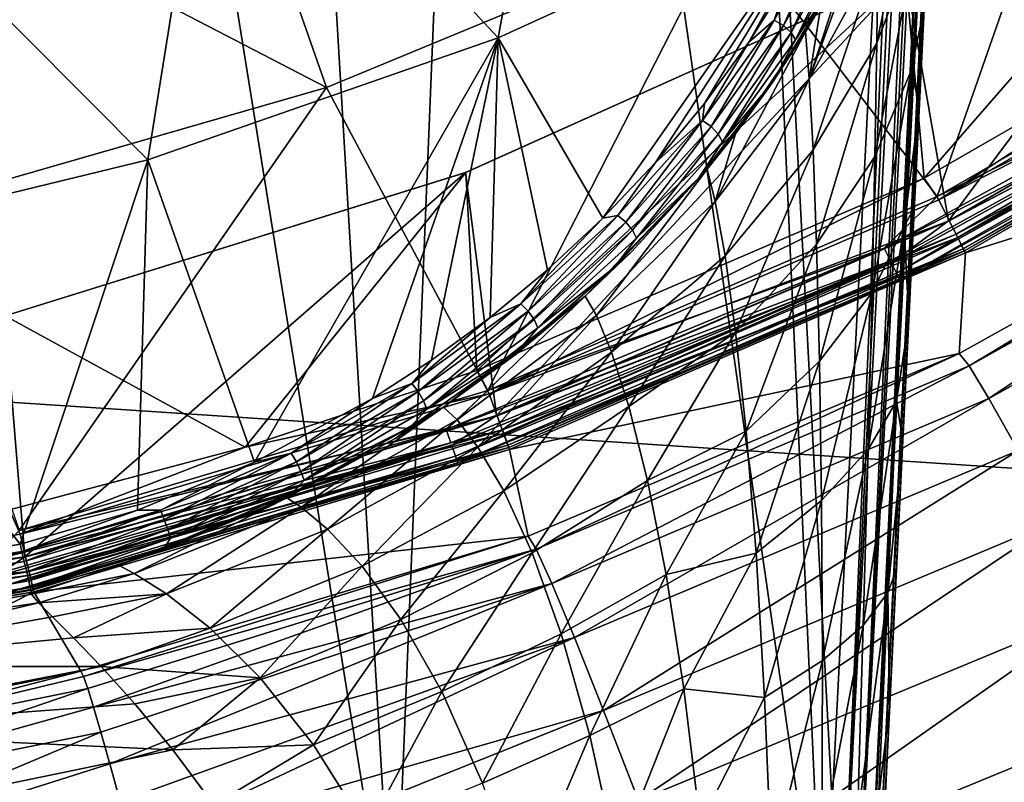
# Model space of a CAD drawing. Header units: metres. Extents: x -109 to 109, y -144 to 54.
# Tile 85 of 150: x 5.69 to 11.45, y -51.36 to -46.89. Entities that reach past the tile are written whole.
import ezdxf

# ---------------------------------------------------------------- set-up
doc = ezdxf.new("R2010")
doc.units = ezdxf.units.M
doc.layers.add('solid_20062313_XXX', color=7, linetype='CONTINUOUS')

msp = doc.modelspace()

# ---------------------------------------------------------------- linework, layer by layer
at = {"layer": 'solid_20062313_XXX'}
for points in [[(-0.037755, -48.760548, -19.140852), (-0.037755, -34.693718, -19.326387), (18.848169, -35.316036, -19.253569)], [(-0.037755, -48.760548, -19.140852), (18.848169, -35.316036, -19.253569), (18.848169, -50.005032, -19.051249)], [(7.879479, -52.54459, 79.653244), (5.679895, -38.888954, 80.178764), (5.294341, -52.546227, 80.295639)], [(7.879479, -52.54459, 79.653244), (7.067905, -38.889133, 79.827637), (5.679895, -38.888954, 80.178764)], [(7.879479, -52.54459, 79.653244), (8.434456, -38.889347, 79.400658), (7.067905, -38.889133, 79.827637)], [(10.392205, -52.504269, 78.761414), (8.434456, -38.889347, 79.400658), (7.879479, -52.54459, 79.653244)], [(10.392205, -52.504269, 78.761414), (9.775274, -38.889683, 78.899155), (8.434456, -38.889347, 79.400658)], [(10.444178, -51.482269, 78.732063), (11.086201, -38.890335, 78.324753), (9.775274, -38.889683, 78.899155)], [(10.444178, -51.482269, 78.732063), (9.775274, -38.889683, 78.899155), (10.392205, -52.504269, 78.761414)], [(10.493173, -52.549419, 78.705284), (11.086201, -38.890335, 78.324753), (10.444178, -51.482269, 78.732063)], [(10.493173, -52.549419, 78.705284), (11.147753, -38.894165, 78.290268), (11.086201, -38.890335, 78.324753)], [(10.493173, -52.549419, 78.705284), (11.203798, -38.898468, 78.247452), (11.147753, -38.894165, 78.290268)], [(10.493173, -52.549419, 78.705284), (10.579779, -52.555908, 78.625511), (11.203798, -38.898468, 78.247452)], [(10.579779, -52.555908, 78.625511), (11.253284, -38.902718, 78.19709), (11.203798, -38.898468, 78.247452)], [(10.579779, -52.555908, 78.625511), (11.295161, -38.906826, 78.140244), (11.253284, -38.902718, 78.19709)], [(10.579779, -52.555908, 78.625511), (10.645282, -52.561863, 78.527634), (11.295161, -38.906826, 78.140244)], [(10.645282, -52.561863, 78.527634), (11.32859, -38.910713, 78.078033), (11.295161, -38.906826, 78.140244)], [(10.645282, -52.561863, 78.527634), (11.352903, -38.914295, 78.011703), (11.32859, -38.910713, 78.078033)], [(10.645282, -52.561863, 78.527634), (10.686038, -52.566956, 78.417091), (11.352903, -38.914295, 78.011703)], [(10.686038, -52.566956, 78.417091), (11.367584, -38.9175, 77.94281), (11.352903, -38.914295, 78.011703)], [(10.686038, -52.566956, 78.417091), (10.701647, -52.532986, 78.299515), (11.367584, -38.9175, 77.94281)], [(11.367584, -38.9175, 77.94281), (10.701647, -52.532986, 78.299515), (11.372429, -38.920265, 77.872513)], [(11.372429, -38.920265, 77.872513), (10.701647, -52.532986, 78.299515), (10.751787, -51.515438, 78.270386)], [(11.345745, -39.467758, 66.44133), (11.372429, -38.920265, 77.872513), (10.751787, -51.515438, 78.270386)], [(11.218263, -42.055687, 64.897697), (11.345745, -39.467758, 66.44133), (10.751787, -51.515438, 78.270386)], [(11.218263, -42.055687, 64.897697), (10.751787, -51.515438, 78.270386), (11.070281, -45.059021, 64.586227)], [(8.488372, -46.999485, 61.579086), (6.833399, -45.223743, 63.887486), (8.974334, -44.327381, 63.88702)], [(10.472651, -46.092556, 61.574276), (8.488372, -46.999485, 61.579086), (8.974334, -44.327381, 63.88702)], [(12.051923, -45.089523, 60.597317), (9.828606, -46.31831, 60.597317), (11.059366, -47.93005, 57.917698)], [(10.751787, -51.515438, 78.270386), (11.031343, -45.848454, 66.055153), (11.070281, -45.059021, 64.586227)], [(12.051923, -45.089523, 60.597317), (11.059366, -47.93005, 57.917698), (13.54108, -46.497234, 57.917698)], [(6.724818, -45.127426, 63.046638), (4.530753, -45.759525, 63.046638), (7.481688, -47.290436, 60.597317)], [(6.724818, -45.127426, 63.046638), (7.481688, -47.290436, 60.597317), (9.828606, -46.31831, 60.597317)], [(11.126711, -48.070877, 44.400002), (10.874592, -46.628632, 44.400002), (13.292785, -45.166759, 44.400002)], [(13.292641, -45.166885, 43.900002), (10.874597, -46.628613, 43.900002), (10.982786, -47.821785, 43.900002)], [(13.292641, -45.166885, 43.900002), (10.982786, -47.821785, 43.900002), (13.452832, -46.398331, 43.900002)], [(13.624417, -46.629227, 44.400002), (11.126711, -48.070877, 44.400002), (13.292785, -45.166759, 44.400002)], [(6.435076, -47.713493, 61.57946), (4.604859, -45.872337, 63.887825), (6.833399, -45.223743, 63.887486)], [(8.488372, -46.999485, 61.579086), (6.435076, -47.713493, 61.57946), (6.833399, -45.223743, 63.887486)], [(4.530753, -45.759525, 63.046638), (5.040683, -47.993675, 60.597317), (7.481688, -47.290436, 60.597317)], [(10.964893, -45.772678, 63.8759), (10.706085, -47.030605, 64.542168), (10.71234, -46.505798, 63.165005)], [(10.964893, -45.772678, 63.8759), (10.938198, -46.414406, 65.276688), (10.706085, -47.030605, 64.542168)], [(10.751787, -51.515438, 78.270386), (10.983149, -46.825787, 67.470734), (11.031343, -45.848454, 66.055153)], [(10.905005, -47.196327, 66.601807), (11.031343, -45.848454, 66.055153), (10.983149, -46.825787, 67.470734)], [(10.938198, -46.414406, 65.276688), (11.031343, -45.848454, 66.055153), (10.905005, -47.196327, 66.601807)], [(6.435076, -47.713493, 61.57946), (4.322992, -48.228214, 61.579727), (4.604859, -45.872337, 63.887825)], [(9.101323, -48.055851, 60.104404), (8.488372, -46.999485, 61.579086), (10.472651, -46.092556, 61.574276)], [(9.409283, -47.729916, 60.337387), (9.101323, -48.055851, 60.104404), (10.472651, -46.092556, 61.574276)], [(9.695817, -47.384865, 60.589615), (9.409283, -47.729916, 60.337387), (10.472651, -46.092556, 61.574276)], [(9.956511, -47.0247, 60.858139), (9.695817, -47.384865, 60.589615), (10.472651, -46.092556, 61.574276)], [(10.188233, -46.653271, 61.140018), (9.956511, -47.0247, 60.858139), (10.472651, -46.092556, 61.574276)], [(10.714521, -46.128506, 61.752251), (10.71234, -46.505798, 63.165005), (10.310112, -47.240929, 62.484013)], [(10.559183, -46.472515, 61.488831), (10.714521, -46.128506, 61.752251), (10.310112, -47.240929, 62.484013)], [(10.105567, -46.895611, 60.942085), (10.188233, -46.653271, 61.140018), (10.447727, -46.281345, 61.413715)], [(10.105567, -46.895611, 60.942085), (10.447727, -46.281345, 61.413715), (10.15961, -46.926498, 60.937603)], [(10.447727, -46.281345, 61.413715), (10.504251, -46.307781, 61.412655), (10.15961, -46.926498, 60.937603)], [(10.15961, -46.926498, 60.937603), (10.504251, -46.307781, 61.412655), (10.2035, -46.967388, 60.95483)], [(10.504251, -46.307781, 61.412655), (10.55003, -46.34528, 61.432484), (10.2035, -46.967388, 60.95483)], [(9.828606, -46.31831, 60.597317), (7.481688, -47.290436, 60.597317), (8.42811, -49.06506, 57.917698)], [(9.828606, -46.31831, 60.597317), (8.42811, -49.06506, 57.917698), (11.059366, -47.93005, 57.917698)], [(10.2035, -46.967388, 60.95483), (10.55003, -46.34528, 61.432484), (10.229637, -47.0112, 60.990776)], [(10.55003, -46.34528, 61.432484), (10.577136, -46.387352, 61.469769), (10.229637, -47.0112, 60.990776)], [(10.452119, -46.678268, 61.323391), (10.229637, -47.0112, 60.990776), (10.577136, -46.387352, 61.469769)], [(10.938198, -46.414406, 65.276688), (10.694911, -47.69529, 65.865929), (10.706085, -47.030605, 64.542168)], [(10.938198, -46.414406, 65.276688), (10.905005, -47.196327, 66.601807), (10.694911, -47.69529, 65.865929)], [(11.068769, -47.94873, 43.876331), (13.452832, -46.398331, 43.900002), (10.982786, -47.821785, 43.900002)], [(11.068769, -47.94873, 43.876331), (13.552582, -46.514702, 43.876331), (13.452832, -46.398331, 43.900002)], [(10.559183, -46.472515, 61.488831), (10.310112, -47.240929, 62.484013), (10.378655, -46.812565, 61.232384)], [(10.71234, -46.505798, 63.165005), (10.332569, -47.655979, 63.833775), (10.310112, -47.240929, 62.484013)], [(10.71234, -46.505798, 63.165005), (10.706085, -47.030605, 64.542168), (10.332569, -47.655979, 63.833775)], [(13.181622, -46.887432, 57.664677), (13.54108, -46.497234, 57.917698), (11.059366, -47.93005, 57.917698)], [(13.628277, -46.629787, 43.807476), (13.552582, -46.514702, 43.876331), (11.068769, -47.94873, 43.876331)], [(8.297633, -47.788418, 44.400002), (8.298294, -47.788181, 43.900002), (10.874597, -46.628613, 43.900002)], [(10.874592, -46.628632, 44.400002), (8.297633, -47.788418, 44.400002), (10.874597, -46.628613, 43.900002)], [(8.478268, -49.212906, 44.400002), (8.297633, -47.788418, 44.400002), (10.874592, -46.628632, 44.400002)], [(10.874597, -46.628613, 43.900002), (8.298294, -47.788181, 43.900002), (8.362534, -48.949402, 43.900002)], [(10.874597, -46.628613, 43.900002), (8.362534, -48.949402, 43.900002), (10.982786, -47.821785, 43.900002)], [(11.126711, -48.070877, 44.400002), (8.478268, -49.212906, 44.400002), (10.874592, -46.628632, 44.400002)], [(10.105567, -46.895611, 60.942085), (9.956511, -47.0247, 60.858139), (10.188233, -46.653271, 61.140018)], [(11.13059, -48.071827, 43.807476), (13.628277, -46.629787, 43.807476), (11.068769, -47.94873, 43.876331)], [(13.23432, -46.971298, 44.415329), (11.126711, -48.070877, 44.400002), (13.624417, -46.629227, 44.400002)], [(13.688867, -46.721909, 43.699963), (13.628277, -46.629787, 43.807476), (11.13059, -48.071827, 43.807476)], [(10.452119, -46.678268, 61.323391), (10.289031, -46.96439, 61.119118), (10.093149, -47.262314, 60.879448)], [(10.452119, -46.678268, 61.323391), (10.093149, -47.262314, 60.879448), (10.229637, -47.0112, 60.990776)], [(10.452119, -46.678268, 61.323391), (10.378655, -46.812565, 61.232384), (10.289031, -46.96439, 61.119118)], [(13.736742, -46.794735, 44.601746), (13.676782, -46.70356, 57.106159), (11.170199, -48.150734, 57.106159)], [(13.225986, -46.958035, 57.39056), (11.170199, -48.150734, 57.106159), (13.676782, -46.70356, 57.106159)], [(11.180076, -48.170361, 43.699963), (13.688867, -46.721909, 43.699963), (11.13059, -48.071827, 43.807476)], [(13.728603, -46.782326, 43.563995), (13.688867, -46.721909, 43.699963), (11.180076, -48.170361, 43.699963)], [(10.378655, -46.812565, 61.232384), (10.310112, -47.240929, 62.484013), (10.289031, -46.96439, 61.119118)], [(10.751787, -51.515438, 78.270386), (10.955512, -47.386284, 68.154953), (10.983149, -46.825787, 67.470734)], [(10.905005, -47.196327, 66.601807), (10.983149, -46.825787, 67.470734), (10.955512, -47.386284, 68.154953)], [(11.219172, -48.248253, 44.601746), (13.736742, -46.794735, 44.601746), (11.170199, -48.150734, 57.106159)], [(11.21253, -48.234982, 43.563995), (13.728603, -46.782326, 43.563995), (11.180076, -48.170361, 43.699963)], [(11.21253, -48.234982, 43.563995), (13.743708, -46.805294, 43.41309), (13.728603, -46.782326, 43.563995)], [(11.21253, -48.234982, 43.563995), (11.224865, -48.259548, 43.41309), (13.743708, -46.805294, 43.41309)], [(13.292034, -47.063152, 44.524673), (13.736742, -46.794735, 44.601746), (11.219172, -48.248253, 44.601746)], [(13.581583, -47.516758, 23.907938), (13.743708, -46.805294, 43.41309), (11.224865, -48.259548, 43.41309)], [(10.7499, -48.231396, 57.664677), (13.181622, -46.887432, 57.664677), (11.059366, -47.93005, 57.917698)], [(13.225986, -46.958035, 57.39056), (13.181622, -46.887432, 57.664677), (10.7499, -48.231396, 57.664677)], [(9.684567, -47.484238, 60.502563), (9.956511, -47.0247, 60.858139), (10.105567, -46.895611, 60.942085)], [(9.684567, -47.484238, 60.502563), (10.105567, -46.895611, 60.942085), (9.735551, -47.519405, 60.494888)], [(10.105567, -46.895611, 60.942085), (10.15961, -46.926498, 60.937603), (9.735551, -47.519405, 60.494888)], [(9.735551, -47.519405, 60.494888), (10.15961, -46.926498, 60.937603), (9.777112, -47.563549, 60.509682)], [(10.15961, -46.926498, 60.937603), (10.2035, -46.967388, 60.95483), (9.777112, -47.563549, 60.509682)], [(7.060997, -49.486202, 59.20134), (6.435076, -47.713493, 61.57946), (8.488372, -46.999485, 61.579086)], [(7.752462, -49.113628, 59.405472), (7.060997, -49.486202, 59.20134), (8.488372, -46.999485, 61.579086)], [(8.098433, -48.888721, 59.543396), (7.752462, -49.113628, 59.405472), (8.488372, -46.999485, 61.579086)], [(8.441064, -48.637291, 59.705898), (8.098433, -48.888721, 59.543396), (8.488372, -46.999485, 61.579086)], [(8.776878, -48.359234, 59.8932), (8.441064, -48.637291, 59.705898), (8.488372, -46.999485, 61.579086)], [(9.101323, -48.055851, 60.104404), (8.776878, -48.359234, 59.8932), (8.488372, -46.999485, 61.579086)], [(10.289031, -46.96439, 61.119118), (9.759593, -47.959312, 61.854969), (9.877494, -47.562904, 60.681103)], [(10.289031, -46.96439, 61.119118), (10.310112, -47.240929, 62.484013), (9.759593, -47.959312, 61.854969)], [(9.777112, -47.563549, 60.509682), (10.2035, -46.967388, 60.95483), (9.802056, -47.609032, 60.544384)], [(10.2035, -46.967388, 60.95483), (10.229637, -47.0112, 60.990776), (9.802056, -47.609032, 60.544384)], [(10.093149, -47.262314, 60.879448), (10.289031, -46.96439, 61.119118), (9.877494, -47.562904, 60.681103)], [(10.786079, -48.306522, 57.39056), (13.225986, -46.958035, 57.39056), (10.7499, -48.231396, 57.664677)], [(10.786079, -48.306522, 57.39056), (11.170199, -48.150734, 57.106159), (13.225986, -46.958035, 57.39056)], [(10.792875, -48.320637, 44.415329), (11.126711, -48.070877, 44.400002), (13.23432, -46.971298, 44.415329)], [(10.792875, -48.320637, 44.415329), (13.23432, -46.971298, 44.415329), (10.821159, -48.379368, 44.459141)], [(13.23432, -46.971298, 44.415329), (13.269002, -47.026497, 44.459141), (10.821159, -48.379368, 44.459141)], [(9.684567, -47.484238, 60.502563), (9.695817, -47.384865, 60.589615), (9.956511, -47.0247, 60.858139)], [(10.093149, -47.262314, 60.879448), (9.802056, -47.609032, 60.544384), (10.229637, -47.0112, 60.990776)], [(10.706085, -47.030605, 64.542168), (10.353634, -48.207676, 65.151062), (10.332569, -47.655979, 63.833775)], [(10.706085, -47.030605, 64.542168), (10.694911, -47.69529, 65.865929), (10.353634, -48.207676, 65.151062)], [(10.821159, -48.379368, 44.459141), (13.269002, -47.026497, 44.459141), (10.839943, -48.418373, 44.524673)], [(13.269002, -47.026497, 44.459141), (13.292034, -47.063152, 44.524673), (10.839943, -48.418373, 44.524673)], [(10.839943, -48.418373, 44.524673), (13.292034, -47.063152, 44.524673), (11.219172, -48.248253, 44.601746)], [(10.905005, -47.196327, 66.601807), (10.678145, -48.492203, 67.123573), (10.694911, -47.69529, 65.865929)], [(10.905005, -47.196327, 66.601807), (10.865717, -48.105431, 67.840698), (10.678145, -48.492203, 67.123573)], [(10.905005, -47.196327, 66.601807), (10.955512, -47.386284, 68.154953), (10.865717, -48.105431, 67.840698)], [(7.481688, -47.290436, 60.597317), (5.040683, -47.993675, 60.597317), (5.682872, -49.886932, 57.917698)], [(7.481688, -47.290436, 60.597317), (5.682872, -49.886932, 57.917698), (8.42811, -49.06506, 57.917698)], [(10.093149, -47.262314, 60.879448), (9.712937, -47.768425, 60.533985), (9.663138, -47.820782, 60.466576)], [(10.093149, -47.262314, 60.879448), (9.663138, -47.820782, 60.466576), (9.802056, -47.609032, 60.544384)], [(10.093149, -47.262314, 60.879448), (9.877494, -47.562904, 60.681103), (9.712937, -47.768425, 60.533985)], [(10.310112, -47.240929, 62.484013), (9.81681, -48.27673, 63.175163), (9.759593, -47.959312, 61.854969)], [(10.310112, -47.240929, 62.484013), (10.332569, -47.655979, 63.833775), (9.81681, -48.27673, 63.175163)], [(9.684567, -47.484238, 60.502563), (9.409283, -47.729916, 60.337387), (9.695817, -47.384865, 60.589615)], [(10.751787, -51.515438, 78.270386), (10.925491, -47.99519, 68.820587), (10.955512, -47.386284, 68.154953)], [(10.865717, -48.105431, 67.840698), (10.955512, -47.386284, 68.154953), (10.925491, -47.99519, 68.820587)], [(9.188415, -48.040531, 60.100719), (9.409283, -47.729916, 60.337387), (9.684567, -47.484238, 60.502563)], [(9.188415, -48.040531, 60.100719), (9.684567, -47.484238, 60.502563), (9.235711, -48.079826, 60.090061)], [(9.684567, -47.484238, 60.502563), (9.735551, -47.519405, 60.494888), (9.235711, -48.079826, 60.090061)], [(9.235711, -48.079826, 60.090061), (9.735551, -47.519405, 60.494888), (9.274479, -48.127102, 60.102596)], [(9.735551, -47.519405, 60.494888), (9.777112, -47.563549, 60.509682), (9.274479, -48.127102, 60.102596)], [(11.188365, -48.850006, 23.822107), (13.581583, -47.516758, 23.907938), (11.224865, -48.259548, 43.41309)], [(11.246743, -48.921566, 22.958963), (13.581583, -47.516758, 23.907938), (11.188365, -48.850006, 23.822107)], [(13.650285, -47.581825, 23.035379), (13.581583, -47.516758, 23.907938), (11.246743, -48.921566, 22.958963)], [(9.274479, -48.127102, 60.102596), (9.777112, -47.563549, 60.509682), (9.298008, -48.174171, 60.13615)], [(9.777112, -47.563549, 60.509682), (9.802056, -47.609032, 60.544384), (9.298008, -48.174171, 60.13615)], [(9.877494, -47.562904, 60.681103), (9.759593, -47.959312, 61.854969), (9.712937, -47.768425, 60.533985)], [(13.650285, -47.581825, 23.035379), (11.246743, -48.921566, 22.958963), (11.362672, -49.112316, 22.120075)], [(13.790465, -47.761723, 22.187855), (13.650285, -47.581825, 23.035379), (11.362672, -49.112316, 22.120075)], [(9.663138, -47.820782, 60.466576), (9.298008, -48.174171, 60.13615), (9.802056, -47.609032, 60.544384)], [(10.332569, -47.655979, 63.833775), (9.879054, -48.724369, 64.481094), (9.81681, -48.27673, 63.175163)], [(10.332569, -47.655979, 63.833775), (10.353634, -48.207676, 65.151062), (9.879054, -48.724369, 64.481094)], [(10.694911, -47.69529, 65.865929), (10.370852, -48.893627, 66.421715), (10.353634, -48.207676, 65.151062)], [(10.694911, -47.69529, 65.865929), (10.678145, -48.492203, 67.123573), (10.370852, -48.893627, 66.421715)], [(5.687948, -49.965916, 59.047939), (4.322992, -48.228214, 61.579727), (6.435076, -47.713493, 61.57946)], [(6.374904, -49.766068, 59.085052), (5.687948, -49.965916, 59.047939), (6.435076, -47.713493, 61.57946)], [(7.060997, -49.486202, 59.20134), (6.374904, -49.766068, 59.085052), (6.435076, -47.713493, 61.57946)], [(9.188415, -48.040531, 60.100719), (9.101323, -48.055851, 60.104404), (9.409283, -47.729916, 60.337387)], [(8.298294, -47.788181, 43.900002), (5.599416, -48.629158, 43.900002), (7.006047, -49.397442, 43.900002)], [(5.599958, -48.629032, 44.400002), (5.599416, -48.629158, 43.900002), (8.298294, -47.788181, 43.900002)], [(8.297633, -47.788418, 44.400002), (5.599958, -48.629032, 44.400002), (8.298294, -47.788181, 43.900002)], [(5.715125, -50.039684, 44.400002), (5.599958, -48.629032, 44.400002), (8.297633, -47.788418, 44.400002)], [(8.478268, -49.212906, 44.400002), (5.715125, -50.039684, 44.400002), (8.297633, -47.788418, 44.400002)], [(8.298294, -47.788181, 43.900002), (7.006047, -49.397442, 43.900002), (8.362534, -48.949402, 43.900002)], [(9.712937, -47.768425, 60.533985), (9.063878, -48.626801, 61.230049), (8.998036, -48.512764, 60.018524)], [(9.712937, -47.768425, 60.533985), (8.998036, -48.512764, 60.018524), (9.271804, -48.252041, 60.195477)], [(9.712937, -47.768425, 60.533985), (9.759593, -47.959312, 61.854969), (9.063878, -48.626801, 61.230049)], [(9.663138, -47.820782, 60.466576), (9.712937, -47.768425, 60.533985), (9.271804, -48.252041, 60.195477)], [(13.790465, -47.761723, 22.187855), (11.362672, -49.112316, 22.120075), (11.533378, -49.417667, 21.325609)], [(8.435269, -49.084713, 43.876331), (10.982786, -47.821785, 43.900002), (8.362534, -48.949402, 43.900002)], [(8.435269, -49.084713, 43.876331), (11.068769, -47.94873, 43.876331), (10.982786, -47.821785, 43.900002)], [(9.663138, -47.820782, 60.466576), (9.271804, -48.252041, 60.195477), (9.165009, -48.347851, 60.08987)], [(9.663138, -47.820782, 60.466576), (9.165009, -48.347851, 60.08987), (9.298008, -48.174171, 60.13615)], [(10.7499, -48.231396, 57.664677), (11.059366, -47.93005, 57.917698), (8.42811, -49.06506, 57.917698)], [(11.13059, -48.071827, 43.807476), (11.068769, -47.94873, 43.876331), (8.435269, -49.084713, 43.876331)], [(9.759593, -47.959312, 61.854969), (9.151619, -48.840565, 62.445568), (9.063878, -48.626801, 61.230049)], [(9.759593, -47.959312, 61.854969), (9.81681, -48.27673, 63.175163), (9.151619, -48.840565, 62.445568)], [(8.62002, -48.557167, 59.743664), (9.101323, -48.055851, 60.104404), (9.188415, -48.040531, 60.100719)], [(8.62002, -48.557167, 59.743664), (9.188415, -48.040531, 60.100719), (8.662864, -48.60051, 59.730213)], [(9.188415, -48.040531, 60.100719), (9.235711, -48.079826, 60.090061), (8.662864, -48.60051, 59.730213)], [(10.751787, -51.515438, 78.270386), (10.893066, -48.652889, 69.465469), (10.925491, -47.99519, 68.820587)], [(10.865717, -48.105431, 67.840698), (10.925491, -47.99519, 68.820587), (10.893066, -48.652889, 69.465469)], [(8.482382, -49.214153, 43.807476), (11.13059, -48.071827, 43.807476), (8.435269, -49.084713, 43.876331)], [(10.792875, -48.320637, 44.415329), (8.478268, -49.212906, 44.400002), (11.126711, -48.070877, 44.400002)], [(11.180076, -48.170361, 43.699963), (11.13059, -48.071827, 43.807476), (8.482382, -49.214153, 43.807476)], [(8.62002, -48.557167, 59.743664), (8.776878, -48.359234, 59.8932), (9.101323, -48.055851, 60.104404)], [(8.662864, -48.60051, 59.730213), (9.235711, -48.079826, 60.090061), (8.698291, -48.650818, 59.74065)], [(9.235711, -48.079826, 60.090061), (9.274479, -48.127102, 60.102596), (8.698291, -48.650818, 59.74065)], [(11.219172, -48.248253, 44.601746), (11.170199, -48.150734, 57.106159), (8.512573, -49.297119, 57.106159)], [(10.786079, -48.306522, 57.39056), (8.512573, -49.297119, 57.106159), (11.170199, -48.150734, 57.106159)], [(8.698291, -48.650818, 59.74065), (9.274479, -48.127102, 60.102596), (8.720167, -48.699387, 59.77317)], [(9.274479, -48.127102, 60.102596), (9.298008, -48.174171, 60.13615), (8.720167, -48.699387, 59.77317)], [(10.865717, -48.105431, 67.840698), (10.655437, -49.41198, 68.30442), (10.678145, -48.492203, 67.123573)], [(10.865717, -48.105431, 67.840698), (10.820836, -49.127941, 68.985603), (10.655437, -49.41198, 68.30442)], [(10.865717, -48.105431, 67.840698), (10.893066, -48.652889, 69.465469), (10.820836, -49.127941, 68.985603)], [(8.520094, -49.317764, 43.699963), (11.180076, -48.170361, 43.699963), (8.482382, -49.214153, 43.807476)], [(11.21253, -48.234982, 43.563995), (11.180076, -48.170361, 43.699963), (8.520094, -49.317764, 43.699963)], [(9.165009, -48.347851, 60.08987), (8.720167, -48.699387, 59.77317), (9.298008, -48.174171, 60.13615)], [(10.353634, -48.207676, 65.151062), (9.941104, -49.304924, 65.758171), (9.879054, -48.724369, 64.481094)], [(10.353634, -48.207676, 65.151062), (10.370852, -48.893627, 66.421715), (9.941104, -49.304924, 65.758171)], [(5.687948, -49.965916, 59.047939), (2.863106, -50.461681, 59.049568), (4.322992, -48.228214, 61.579727)], [(8.182991, -49.294643, 57.664677), (10.7499, -48.231396, 57.664677), (8.42811, -49.06506, 57.917698)], [(10.786079, -48.306522, 57.39056), (10.7499, -48.231396, 57.664677), (8.182991, -49.294643, 57.664677)], [(8.549879, -49.39967, 44.601746), (11.219172, -48.248253, 44.601746), (8.512573, -49.297119, 57.106159)], [(8.544827, -49.385715, 43.563995), (11.21253, -48.234982, 43.563995), (8.520094, -49.317764, 43.699963)], [(8.544827, -49.385715, 43.563995), (11.224865, -48.259548, 43.41309), (11.21253, -48.234982, 43.563995)], [(8.544827, -49.385715, 43.563995), (8.554226, -49.411549, 43.41309), (11.224865, -48.259548, 43.41309)], [(10.839943, -48.418373, 44.524673), (11.219172, -48.248253, 44.601746), (8.549879, -49.39967, 44.601746)], [(11.188365, -48.850006, 23.822107), (11.224865, -48.259548, 43.41309), (8.554226, -49.411549, 43.41309)], [(9.165009, -48.347851, 60.08987), (9.271804, -48.252041, 60.195477), (8.998036, -48.512764, 60.018524)], [(8.210531, -49.373352, 57.39056), (10.786079, -48.306522, 57.39056), (8.182991, -49.294643, 57.664677)], [(8.210531, -49.373352, 57.39056), (8.512573, -49.297119, 57.106159), (10.786079, -48.306522, 57.39056)], [(8.215705, -49.388138, 44.415329), (8.478268, -49.212906, 44.400002), (10.792875, -48.320637, 44.415329)], [(8.215705, -49.388138, 44.415329), (10.792875, -48.320637, 44.415329), (8.237235, -49.449665, 44.459141)], [(10.792875, -48.320637, 44.415329), (10.821159, -48.379368, 44.459141), (8.237235, -49.449665, 44.459141)], [(9.81681, -48.27673, 63.175163), (9.254084, -49.160465, 63.661682), (9.151619, -48.840565, 62.445568)], [(9.81681, -48.27673, 63.175163), (9.879054, -48.724369, 64.481094), (9.254084, -49.160465, 63.661682)], [(8.237235, -49.449665, 44.459141), (10.821159, -48.379368, 44.459141), (8.251534, -49.490528, 44.524673)], [(10.821159, -48.379368, 44.459141), (10.839943, -48.418373, 44.524673), (8.251534, -49.490528, 44.524673)], [(8.62002, -48.557167, 59.743664), (8.441064, -48.637291, 59.705898), (8.776878, -48.359234, 59.8932)], [(9.165009, -48.347851, 60.08987), (8.998036, -48.512764, 60.018524), (8.596301, -48.851589, 59.795715)], [(9.165009, -48.347851, 60.08987), (8.596301, -48.851589, 59.795715), (8.600813, -48.837006, 59.756004)], [(9.165009, -48.347851, 60.08987), (8.600813, -48.837006, 59.756004), (8.720167, -48.699387, 59.77317)], [(8.251534, -49.490528, 44.524673), (10.839943, -48.418373, 44.524673), (8.549879, -49.39967, 44.601746)], [(10.678145, -48.492203, 67.123573), (10.382309, -49.709591, 67.633057), (10.370852, -48.893627, 66.421715)], [(10.678145, -48.492203, 67.123573), (10.655437, -49.41198, 68.30442), (10.382309, -49.709591, 67.633057)], [(7.981443, -49.025146, 59.441433), (8.441064, -48.637291, 59.705898), (8.62002, -48.557167, 59.743664)], [(7.981443, -49.025146, 59.441433), (8.62002, -48.557167, 59.743664), (8.018843, -49.072468, 59.425411)], [(8.62002, -48.557167, 59.743664), (8.662864, -48.60051, 59.730213), (8.018843, -49.072468, 59.425411)], [(8.998036, -48.512764, 60.018524), (8.24799, -49.238281, 60.790501), (8.16825, -49.164143, 59.600216)], [(8.998036, -48.512764, 60.018524), (8.16825, -49.164143, 59.600216), (8.596301, -48.851589, 59.795715)], [(8.998036, -48.512764, 60.018524), (9.063878, -48.626801, 61.230049), (8.24799, -49.238281, 60.790501)], [(8.018843, -49.072468, 59.425411), (8.662864, -48.60051, 59.730213), (8.050241, -49.125725, 59.433945)], [(8.662864, -48.60051, 59.730213), (8.698291, -48.650818, 59.74065), (8.050241, -49.125725, 59.433945)], [(5.715125, -50.039684, 44.400002), (2.874882, -50.54002, 44.400002), (5.599958, -48.629032, 44.400002)], [(5.599416, -48.629158, 43.900002), (5.62641, -49.76553, 43.900002), (7.006047, -49.397442, 43.900002)], [(7.981443, -49.025146, 59.441433), (8.098433, -48.888721, 59.543396), (8.441064, -48.637291, 59.705898)], [(8.050241, -49.125725, 59.433945), (8.698291, -48.650818, 59.74065), (8.070205, -49.175694, 59.465561)], [(8.698291, -48.650818, 59.74065), (8.720167, -48.699387, 59.77317), (8.070205, -49.175694, 59.465561)], [(9.063878, -48.626801, 61.230049), (8.369924, -49.398418, 61.985062), (8.24799, -49.238281, 60.790501)], [(9.063878, -48.626801, 61.230049), (9.151619, -48.840565, 62.445568), (8.369924, -49.398418, 61.985062)], [(10.751787, -51.515438, 78.270386), (10.858224, -49.359669, 70.08773), (10.893066, -48.652889, 69.465469)], [(10.820836, -49.127941, 68.985603), (10.893066, -48.652889, 69.465469), (10.858224, -49.359669, 70.08773)], [(8.600813, -48.837006, 59.756004), (8.070205, -49.175694, 59.465561), (8.720167, -48.699387, 59.77317)], [(9.879054, -48.724369, 64.481094), (9.363113, -49.593052, 64.867218), (9.254084, -49.160465, 63.661682)], [(9.879054, -48.724369, 64.481094), (9.941104, -49.304924, 65.758171), (9.363113, -49.593052, 64.867218)], [(0.000001, -62.822498, -18.831715), (-0.037755, -48.760548, -19.140852), (18.848169, -50.005032, -19.051249)], [(8.600813, -48.837006, 59.756004), (8.16825, -49.164143, 59.600216), (7.972053, -49.280052, 59.474339)], [(8.600813, -48.837006, 59.756004), (7.972053, -49.280052, 59.474339), (8.070205, -49.175694, 59.465561)], [(8.600813, -48.837006, 59.756004), (8.596301, -48.851589, 59.795715), (8.16825, -49.164143, 59.600216)], [(9.151619, -48.840565, 62.445568), (8.520548, -49.654652, 63.185841), (8.369924, -49.398418, 61.985062)], [(9.151619, -48.840565, 62.445568), (9.254084, -49.160465, 63.661682), (8.520548, -49.654652, 63.185841)], [(8.664612, -49.919323, 23.745939), (11.188365, -48.850006, 23.822107), (8.554226, -49.411549, 43.41309)], [(8.711557, -49.996387, 22.890835), (11.188365, -48.850006, 23.822107), (8.664612, -49.919323, 23.745939)], [(11.246743, -48.921566, 22.958963), (11.188365, -48.850006, 23.822107), (8.711557, -49.996387, 22.890835)], [(7.981443, -49.025146, 59.441433), (7.752462, -49.113628, 59.405472), (8.098433, -48.888721, 59.543396)], [(10.370852, -48.893627, 66.421715), (9.998595, -50.019474, 66.992821), (9.941104, -49.304924, 65.758171)], [(10.370852, -48.893627, 66.421715), (10.382309, -49.709591, 67.633057), (9.998595, -50.019474, 66.992821)], [(8.435269, -49.084713, 43.876331), (8.362534, -48.949402, 43.900002), (7.006047, -49.397442, 43.900002)], [(11.246743, -48.921566, 22.958963), (8.711557, -49.996387, 22.890835), (8.802203, -50.195778, 22.059355)], [(11.362672, -49.112316, 22.120075), (11.246743, -48.921566, 22.958963), (8.802203, -50.195778, 22.059355)], [(8.182991, -49.294643, 57.664677), (8.42811, -49.06506, 57.917698), (5.682872, -49.886932, 57.917698)], [(7.275801, -49.432983, 59.207226), (7.752462, -49.113628, 59.405472), (7.981443, -49.025146, 59.441433)], [(7.275801, -49.432983, 59.207226), (7.981443, -49.025146, 59.441433), (7.306518, -49.484161, 59.188995)], [(7.981443, -49.025146, 59.441433), (8.018843, -49.072468, 59.425411), (7.306518, -49.484161, 59.188995)], [(7.306518, -49.484161, 59.188995), (8.018843, -49.072468, 59.425411), (7.333056, -49.540218, 59.195923)], [(8.018843, -49.072468, 59.425411), (8.050241, -49.125725, 59.433945), (7.333056, -49.540218, 59.195923)], [(5.687697, -49.90728, 43.876331), (8.435269, -49.084713, 43.876331), (7.006047, -49.397442, 43.900002)], [(8.482382, -49.214153, 43.807476), (8.435269, -49.084713, 43.876331), (5.687697, -49.90728, 43.876331)], [(7.275801, -49.432983, 59.207226), (7.060997, -49.486202, 59.20134), (7.752462, -49.113628, 59.405472)], [(7.333056, -49.540218, 59.195923), (8.050241, -49.125725, 59.433945), (7.35082, -49.591457, 59.226807)], [(8.050241, -49.125725, 59.433945), (8.070205, -49.175694, 59.465561), (7.35082, -49.591457, 59.226807)], [(11.362672, -49.112316, 22.120075), (8.802203, -50.195778, 22.059355), (8.934403, -50.512791, 21.271093)], [(11.533378, -49.417667, 21.325609), (11.362672, -49.112316, 22.120075), (8.934403, -50.512791, 21.271093)], [(10.820836, -49.127941, 68.985603), (10.626791, -50.443729, 69.399506), (10.655437, -49.41198, 68.30442)], [(10.820836, -49.127941, 68.985603), (10.770927, -50.250076, 70.031128), (10.626791, -50.443729, 69.399506)], [(10.820836, -49.127941, 68.985603), (10.858224, -49.359669, 70.08773), (10.770927, -50.250076, 70.031128)], [(8.16825, -49.164143, 59.600216), (7.334235, -49.749706, 60.485279), (7.251013, -49.695347, 59.304863)], [(8.16825, -49.164143, 59.600216), (7.251013, -49.695347, 59.304863), (7.889062, -49.344524, 59.493618)], [(8.16825, -49.164143, 59.600216), (8.24799, -49.238281, 60.790501), (7.334235, -49.749706, 60.485279)], [(7.972053, -49.280052, 59.474339), (7.35082, -49.591457, 59.226807), (8.070205, -49.175694, 59.465561)], [(7.972053, -49.280052, 59.474339), (8.16825, -49.164143, 59.600216), (7.889062, -49.344524, 59.493618)], [(9.254084, -49.160465, 63.661682), (8.686458, -50.016685, 64.384003), (8.520548, -49.654652, 63.185841)], [(9.254084, -49.160465, 63.661682), (9.363113, -49.593052, 64.867218), (8.686458, -50.016685, 64.384003)], [(5.719464, -50.041317, 43.807476), (8.482382, -49.214153, 43.807476), (5.687697, -49.90728, 43.876331)], [(8.215705, -49.388138, 44.415329), (5.715125, -50.039684, 44.400002), (8.478268, -49.212906, 44.400002)], [(8.520094, -49.317764, 43.699963), (8.482382, -49.214153, 43.807476), (5.719464, -50.041317, 43.807476)], [(8.24799, -49.238281, 60.790501), (7.489313, -49.878387, 61.670578), (7.334235, -49.749706, 60.485279)], [(8.24799, -49.238281, 60.790501), (8.369924, -49.398418, 61.985062), (7.489313, -49.878387, 61.670578)], [(5.513176, -50.063805, 57.664677), (8.182991, -49.294643, 57.664677), (5.682872, -49.886932, 57.917698)], [(8.210531, -49.373352, 57.39056), (8.182991, -49.294643, 57.664677), (5.513176, -50.063805, 57.664677)], [(8.549879, -49.39967, 44.601746), (8.512573, -49.297119, 57.106159), (5.739824, -50.127228, 57.106159)], [(8.210531, -49.373352, 57.39056), (5.739824, -50.127228, 57.106159), (8.512573, -49.297119, 57.106159)], [(7.972053, -49.280052, 59.474339), (7.889062, -49.344524, 59.493618), (7.281453, -49.666569, 59.256916)], [(7.972053, -49.280052, 59.474339), (7.281453, -49.666569, 59.256916), (7.35082, -49.591457, 59.226807)], [(9.941104, -49.304924, 65.758171), (9.472081, -50.14344, 66.051086), (9.363113, -49.593052, 64.867218)], [(9.941104, -49.304924, 65.758171), (9.998595, -50.019474, 66.992821), (9.472081, -50.14344, 66.051086)], [(5.744892, -50.148605, 43.699963), (8.520094, -49.317764, 43.699963), (5.719464, -50.041317, 43.807476)], [(8.544827, -49.385715, 43.563995), (8.520094, -49.317764, 43.699963), (5.744892, -50.148605, 43.699963)], [(7.281453, -49.666569, 59.256916), (7.889062, -49.344524, 59.493618), (7.251013, -49.695347, 59.304863)], [(10.751787, -51.515438, 78.270386), (10.820964, -50.115513, 70.684952), (10.858224, -49.359669, 70.08773)], [(10.770927, -50.250076, 70.031128), (10.858224, -49.359669, 70.08773), (10.820964, -50.115513, 70.684952)], [(5.531732, -50.1451, 57.39056), (8.210531, -49.373352, 57.39056), (5.513176, -50.063805, 57.664677)], [(5.531732, -50.1451, 57.39056), (5.739824, -50.127228, 57.106159), (8.210531, -49.373352, 57.39056)], [(5.535217, -50.16037, 44.415329), (5.715125, -50.039684, 44.400002), (8.215705, -49.388138, 44.415329)], [(5.535217, -50.16037, 44.415329), (8.215705, -49.388138, 44.415329), (5.549723, -50.223927, 44.459141)], [(8.215705, -49.388138, 44.415329), (8.237235, -49.449665, 44.459141), (5.549723, -50.223927, 44.459141)], [(5.687697, -49.90728, 43.876331), (7.006047, -49.397442, 43.900002), (5.62641, -49.76553, 43.900002)], [(5.764968, -50.233414, 44.601746), (8.549879, -49.39967, 44.601746), (5.739824, -50.127228, 57.106159)], [(5.761569, -50.218971, 43.563995), (8.544827, -49.385715, 43.563995), (5.744892, -50.148605, 43.699963)], [(5.761569, -50.218971, 43.563995), (8.554226, -49.411549, 43.41309), (8.544827, -49.385715, 43.563995)], [(5.761569, -50.218971, 43.563995), (5.767906, -50.245716, 43.41309), (8.554226, -49.411549, 43.41309)], [(8.251534, -49.490528, 44.524673), (8.549879, -49.39967, 44.601746), (5.764968, -50.233414, 44.601746)], [(8.664612, -49.919323, 23.745939), (8.554226, -49.411549, 43.41309), (5.767906, -50.245716, 43.41309)], [(8.369924, -49.398418, 61.985062), (7.690643, -50.094204, 62.860558), (7.489313, -49.878387, 61.670578)], [(8.369924, -49.398418, 61.985062), (8.520548, -49.654652, 63.185841), (7.690643, -50.094204, 62.860558)], [(11.533378, -49.417667, 21.325609), (8.934403, -50.512791, 21.271093), (9.105043, -50.939957, 20.544632)], [(11.75476, -49.830284, 20.594654), (11.533378, -49.417667, 21.325609), (9.105043, -50.939957, 20.544632)], [(10.655437, -49.41198, 68.30442), (10.386971, -50.64827, 68.773125), (10.382309, -49.709591, 67.633057)], [(10.655437, -49.41198, 68.30442), (10.626791, -50.443729, 69.399506), (10.386971, -50.64827, 68.773125)], [(5.549723, -50.223927, 44.459141), (8.237235, -49.449665, 44.459141), (5.559356, -50.266132, 44.524673)], [(8.237235, -49.449665, 44.459141), (8.251534, -49.490528, 44.524673), (5.559356, -50.266132, 44.524673)], [(6.509896, -49.766273, 59.057125), (7.060997, -49.486202, 59.20134), (7.275801, -49.432983, 59.207226)], [(6.509896, -49.766273, 59.057125), (7.275801, -49.432983, 59.207226), (6.532543, -49.820953, 59.037323)], [(7.275801, -49.432983, 59.207226), (7.306518, -49.484161, 59.188995), (6.532543, -49.820953, 59.037323)], [(6.532543, -49.820953, 59.037323), (7.306518, -49.484161, 59.188995), (6.553299, -49.879524, 59.043121)], [(7.306518, -49.484161, 59.188995), (7.333056, -49.540218, 59.195923), (6.553299, -49.879524, 59.043121)], [(5.559356, -50.266132, 44.524673), (8.251534, -49.490528, 44.524673), (5.764968, -50.233414, 44.601746)], [(6.509896, -49.766273, 59.057125), (6.374904, -49.766068, 59.085052), (7.060997, -49.486202, 59.20134)], [(6.553299, -49.879524, 59.043121), (7.333056, -49.540218, 59.195923), (6.568571, -49.931847, 59.073517)], [(7.333056, -49.540218, 59.195923), (7.35082, -49.591457, 59.226807), (6.568571, -49.931847, 59.073517)], [(7.281453, -49.666569, 59.256916), (6.568571, -49.931847, 59.073517), (7.35082, -49.591457, 59.226807)], [(9.363113, -49.593052, 64.867218), (8.857434, -50.49234, 65.569756), (8.686458, -50.016685, 64.384003)], [(9.363113, -49.593052, 64.867218), (9.472081, -50.14344, 66.051086), (8.857434, -50.49234, 65.569756)], [(8.520548, -49.654652, 63.185841), (7.918314, -50.408081, 64.0495), (7.690643, -50.094204, 62.860558)], [(8.520548, -49.654652, 63.185841), (8.686458, -50.016685, 64.384003), (7.918314, -50.408081, 64.0495)], [(7.251013, -49.695347, 59.304863), (6.355002, -50.138336, 60.35128), (6.264169, -50.089813, 59.150723)], [(7.175041, -49.731838, 59.28722), (7.251013, -49.695347, 59.304863), (6.264169, -50.089813, 59.150723)], [(7.251013, -49.695347, 59.304863), (7.334235, -49.749706, 60.485279), (6.355002, -50.138336, 60.35128)], [(7.281453, -49.666569, 59.256916), (7.175041, -49.731838, 59.28722), (6.53535, -49.983551, 59.118153)], [(7.281453, -49.666569, 59.256916), (6.53535, -49.983551, 59.118153), (6.568571, -49.931847, 59.073517)], [(7.281453, -49.666569, 59.256916), (7.251013, -49.695347, 59.304863), (7.175041, -49.731838, 59.28722)], [(10.382309, -49.709591, 67.633057), (10.048776, -50.864994, 68.17099), (9.998595, -50.019474, 66.992821)], [(10.382309, -49.709591, 67.633057), (10.386971, -50.64827, 68.773125), (10.048776, -50.864994, 68.17099)], [(2.863209, -50.405315, 43.876331), (5.687697, -49.90728, 43.876331), (5.62641, -49.76553, 43.900002)], [(5.698344, -50.01012, 59.005577), (5.687948, -49.965916, 59.047939), (6.374904, -49.766068, 59.085052)], [(5.698344, -50.01012, 59.005577), (6.374904, -49.766068, 59.085052), (6.509896, -49.766273, 59.057125)], [(5.698344, -50.01012, 59.005577), (6.509896, -49.766273, 59.057125), (5.711873, -50.067535, 58.985195)], [(6.509896, -49.766273, 59.057125), (6.532543, -49.820953, 59.037323), (5.711873, -50.067535, 58.985195)], [(7.175041, -49.731838, 59.28722), (6.264169, -50.089813, 59.150723), (6.464129, -50.023304, 59.169186)], [(7.334235, -49.749706, 60.485279), (6.54604, -50.257645, 61.54092), (6.355002, -50.138336, 60.35128)], [(6.53535, -49.983551, 59.118153), (7.175041, -49.731838, 59.28722), (6.464129, -50.023304, 59.169186)], [(7.334235, -49.749706, 60.485279), (7.489313, -49.878387, 61.670578), (6.54604, -50.257645, 61.54092)], [(5.711873, -50.067535, 58.985195), (6.532543, -49.820953, 59.037323), (5.726152, -50.128048, 58.990585)], [(6.532543, -49.820953, 59.037323), (6.553299, -49.879524, 59.043121), (5.726152, -50.128048, 58.990585)], [(11.75476, -49.830284, 20.594654), (9.105043, -50.939957, 20.544632), (9.310098, -51.467201, 19.8971)], [(12.021498, -50.340252, 19.944775), (11.75476, -49.830284, 20.594654), (9.310098, -51.467201, 19.8971)], [(5.726152, -50.128048, 58.990585), (6.553299, -49.879524, 59.043121), (5.73871, -50.181187, 59.020813)], [(6.553299, -49.879524, 59.043121), (6.568571, -49.931847, 59.073517), (5.73871, -50.181187, 59.020813)], [(7.489313, -49.878387, 61.670578), (6.801433, -50.458439, 62.726231), (6.54604, -50.257645, 61.54092)], [(7.489313, -49.878387, 61.670578), (7.690643, -50.094204, 62.860558), (6.801433, -50.458439, 62.726231)], [(5.719464, -50.041317, 43.807476), (5.687697, -49.90728, 43.876331), (2.863209, -50.405315, 43.876331)], [(5.747372, -50.217751, 59.070641), (5.73871, -50.181187, 59.020813), (6.568571, -49.931847, 59.073517)], [(6.53535, -49.983551, 59.118153), (5.747372, -50.217751, 59.070641), (6.568571, -49.931847, 59.073517)], [(6.043311, -50.710873, 23.683636), (8.664612, -49.919323, 23.745939), (5.767906, -50.245716, 43.41309)], [(6.05859, -50.741238, 23.204777), (8.664612, -49.919323, 23.745939), (6.043311, -50.710873, 23.683636)], [(8.711557, -49.996387, 22.890835), (8.664612, -49.919323, 23.745939), (6.05859, -50.741238, 23.204777)], [(1.490792, -62.9291, -18.828478), (0.000001, -62.822498, -18.831715), (18.848169, -50.005032, -19.051249)], [(1.490792, -62.9291, -18.828478), (18.848169, -50.005032, -19.051249), (18.848169, -64.691551, -18.714064)], [(5.698344, -50.01012, 59.005577), (2.863106, -50.461681, 59.049568), (5.687948, -49.965916, 59.047939)], [(6.53535, -49.983551, 59.118153), (5.750713, -50.231323, 59.131374), (5.747372, -50.217751, 59.070641)], [(6.53535, -49.983551, 59.118153), (6.264169, -50.089813, 59.150723), (5.750713, -50.231323, 59.131374)], [(8.711557, -49.996387, 22.890835), (6.05859, -50.741238, 23.204777), (6.083498, -50.811356, 22.730515)], [(8.711557, -49.996387, 22.890835), (6.083498, -50.811356, 22.730515), (6.117848, -50.920704, 22.264336)], [(8.802203, -50.195778, 22.059355), (8.711557, -49.996387, 22.890835), (6.117848, -50.920704, 22.264336)], [(6.53535, -49.983551, 59.118153), (6.464129, -50.023304, 59.169186), (6.264169, -50.089813, 59.150723)], [(2.86838, -50.507164, 59.007008), (2.863106, -50.461681, 59.049568), (5.698344, -50.01012, 59.005577)], [(2.8792, -50.542133, 43.807476), (5.719464, -50.041317, 43.807476), (2.863209, -50.405315, 43.876331)], [(2.86838, -50.507164, 59.007008), (5.698344, -50.01012, 59.005577), (5.711873, -50.067535, 58.985195)], [(5.535217, -50.16037, 44.415329), (2.874882, -50.54002, 44.400002), (5.715125, -50.039684, 44.400002)], [(5.744892, -50.148605, 43.699963), (5.719464, -50.041317, 43.807476), (2.8792, -50.542133, 43.807476)], [(8.686458, -50.016685, 64.384003), (8.157754, -50.829182, 65.230103), (7.918314, -50.408081, 64.0495)], [(8.686458, -50.016685, 64.384003), (8.857434, -50.49234, 65.569756), (8.157754, -50.829182, 65.230103)], [(9.998595, -50.019474, 66.992821), (9.575875, -50.814125, 67.201332), (9.472081, -50.14344, 66.051086)], [(9.998595, -50.019474, 66.992821), (10.048776, -50.864994, 68.17099), (9.575875, -50.814125, 67.201332)], [(2.875208, -50.565922, 58.986805), (2.86838, -50.507164, 59.007008), (5.711873, -50.067535, 58.985195)], [(2.875208, -50.565922, 58.986805), (5.711873, -50.067535, 58.985195), (5.726152, -50.128048, 58.990585)], [(6.264169, -50.089813, 59.150723), (5.754513, -50.258713, 59.805691), (5.750713, -50.231323, 59.131374)], [(6.264169, -50.089813, 59.150723), (6.355002, -50.138336, 60.35128), (5.754513, -50.258713, 59.805691)], [(7.690643, -50.094204, 62.860558), (7.094668, -50.750187, 63.90517), (6.801433, -50.458439, 62.726231)], [(7.690643, -50.094204, 62.860558), (7.918314, -50.408081, 64.0495), (7.094668, -50.750187, 63.90517)], [(10.751787, -51.515438, 78.270386), (10.781075, -50.924709, 71.256966), (10.820964, -50.115513, 70.684952)], [(10.770927, -50.250076, 70.031128), (10.820964, -50.115513, 70.684952), (10.781075, -50.924709, 71.256966)], [(2.882404, -50.627758, 58.992466), (2.875208, -50.565922, 58.986805), (5.726152, -50.128048, 58.990585)], [(2.892001, -50.651649, 43.699963), (5.744892, -50.148605, 43.699963), (2.8792, -50.542133, 43.807476)], [(2.882404, -50.627758, 58.992466), (5.726152, -50.128048, 58.990585), (5.73871, -50.181187, 59.020813)], [(5.764968, -50.233414, 44.601746), (5.739824, -50.127228, 57.106159), (2.889449, -50.629826, 57.106159)], [(5.531732, -50.1451, 57.39056), (2.889449, -50.629826, 57.106159), (5.739824, -50.127228, 57.106159)], [(5.761569, -50.218971, 43.563995), (5.744892, -50.148605, 43.699963), (2.892001, -50.651649, 43.699963)], [(6.355002, -50.138336, 60.35128), (5.796224, -50.310478, 60.496639), (5.754513, -50.258713, 59.805691)], [(6.355002, -50.138336, 60.35128), (6.54604, -50.257645, 61.54092), (5.796224, -50.310478, 60.496639)], [(9.472081, -50.14344, 66.051086), (9.025022, -51.087818, 66.732193), (8.857434, -50.49234, 65.569756)], [(9.472081, -50.14344, 66.051086), (9.575875, -50.814125, 67.201332), (9.025022, -51.087818, 66.732193)], [(2.888718, -50.681931, 59.023014), (2.882404, -50.627758, 58.992466), (5.73871, -50.181187, 59.020813)], [(2.888718, -50.681931, 59.023014), (5.73871, -50.181187, 59.020813), (5.747372, -50.217751, 59.070641)], [(2.893054, -50.719032, 59.073135), (2.888718, -50.681931, 59.023014), (5.747372, -50.217751, 59.070641)], [(2.902105, -50.738213, 44.601746), (5.764968, -50.233414, 44.601746), (2.889449, -50.629826, 57.106159)], [(2.900396, -50.723473, 43.563995), (5.761569, -50.218971, 43.563995), (2.892001, -50.651649, 43.699963)], [(2.893054, -50.719032, 59.073135), (5.747372, -50.217751, 59.070641), (5.750713, -50.231323, 59.131374)], [(2.893054, -50.719032, 59.073135), (5.750713, -50.231323, 59.131374), (4.253445, -50.536655, 59.133038)], [(2.900396, -50.723473, 43.563995), (5.767906, -50.245716, 43.41309), (5.761569, -50.218971, 43.563995)], [(5.559356, -50.266132, 44.524673), (5.764968, -50.233414, 44.601746), (2.902105, -50.738213, 44.601746)], [(5.750713, -50.231323, 59.131374), (5.754513, -50.258713, 59.805691), (4.253445, -50.536655, 59.133038)], [(8.802203, -50.195778, 22.059355), (6.117848, -50.920704, 22.264336), (6.161391, -51.068478, 21.809662)], [(8.802203, -50.195778, 22.059355), (6.161391, -51.068478, 21.809662), (6.213805, -51.253597, 21.369839)], [(8.934403, -50.512791, 21.271093), (8.802203, -50.195778, 22.059355), (6.213805, -51.253597, 21.369839)], [(2.900396, -50.723473, 43.563995), (2.903586, -50.750774, 43.41309), (5.767906, -50.245716, 43.41309)], [(4.051884, -51.113785, 23.650354), (5.767906, -50.245716, 43.41309), (2.903586, -50.750774, 43.41309)], [(4.051884, -51.113785, 23.650354), (6.043311, -50.710873, 23.683636), (5.767906, -50.245716, 43.41309)], [(5.754513, -50.258713, 59.805691), (5.796224, -50.310478, 60.496639), (4.253445, -50.536655, 59.133038)], [(6.54604, -50.257645, 61.54092), (5.87753, -50.392387, 61.224716), (5.796224, -50.310478, 60.496639)], [(6.54604, -50.257645, 61.54092), (5.999979, -50.514244, 62.007809), (5.87753, -50.392387, 61.224716)], [(6.54604, -50.257645, 61.54092), (6.801433, -50.458439, 62.726231), (5.999979, -50.514244, 62.007809)], [(10.770927, -50.250076, 70.031128), (10.592404, -51.576015, 70.40184), (10.626791, -50.443729, 69.399506)], [(10.770927, -50.250076, 70.031128), (10.716556, -51.458668, 70.974052), (10.592404, -51.576015, 70.40184)], [(10.770927, -50.250076, 70.031128), (10.781075, -50.924709, 71.256966), (10.716556, -51.458668, 70.974052)], [(5.796224, -50.310478, 60.496639), (4.229381, -50.683945, 60.969814), (4.253445, -50.536655, 59.133038)], [(5.796224, -50.310478, 60.496639), (5.87753, -50.392387, 61.224716), (4.229381, -50.683945, 60.969814)], [(12.021498, -50.340252, 19.944775), (9.310098, -51.467201, 19.8971), (9.544734, -52.082096, 19.343763)], [(12.327183, -50.935314, 19.391588), (12.021498, -50.340252, 19.944775), (9.544734, -52.082096, 19.343763)], [(5.87753, -50.392387, 61.224716), (5.999979, -50.514244, 62.007809), (4.229381, -50.683945, 60.969814)], [(7.918314, -50.408081, 64.0495), (7.406587, -51.141659, 65.073891), (7.094668, -50.750187, 63.90517)], [(7.918314, -50.408081, 64.0495), (8.157754, -50.829182, 65.230103), (7.406587, -51.141659, 65.073891)], [(6.801433, -50.458439, 62.726231), (6.162783, -50.682289, 62.831356), (5.999979, -50.514244, 62.007809)], [(6.801433, -50.458439, 62.726231), (7.094668, -50.750187, 63.90517), (6.162783, -50.682289, 62.831356)], [(10.626791, -50.443729, 69.399506), (10.384375, -51.700535, 69.831474), (10.386971, -50.64827, 68.773125)], [(10.626791, -50.443729, 69.399506), (10.592404, -51.576015, 70.40184), (10.384375, -51.700535, 69.831474)], [(5.999979, -50.514244, 62.007809), (6.162783, -50.682289, 62.831356), (4.229381, -50.683945, 60.969814)], [(8.934403, -50.512791, 21.271093), (6.213805, -51.253597, 21.369839), (6.274705, -51.474697, 20.948095)], [(8.934403, -50.512791, 21.271093), (6.274705, -51.474697, 20.948095), (6.343645, -51.730156, 20.547533)], [(9.105043, -50.939957, 20.544632), (8.934403, -50.512791, 21.271093), (6.343645, -51.730156, 20.547533)], [(8.857434, -50.49234, 65.569756), (8.396579, -51.366108, 66.3936), (8.157754, -50.829182, 65.230103)], [(8.857434, -50.49234, 65.569756), (9.025022, -51.087818, 66.732193), (8.396579, -51.366108, 66.3936)], [(6.162783, -50.682289, 62.831356), (4.208427, -51.062531, 62.770802), (4.229381, -50.683945, 60.969814)], [(6.162783, -50.682289, 62.831356), (6.359376, -50.900856, 63.677937), (4.208427, -51.062531, 62.770802)], [(7.094668, -50.750187, 63.90517), (6.359376, -50.900856, 63.677937), (6.162783, -50.682289, 62.831356)], [(10.386971, -50.64827, 68.773125), (10.090085, -51.835396, 69.279388), (10.048776, -50.864994, 68.17099)], [(10.386971, -50.64827, 68.773125), (10.384375, -51.700535, 69.831474), (10.090085, -51.835396, 69.279388)], [(4.078836, -51.217159, 22.701164), (6.043311, -50.710873, 23.683636), (4.051884, -51.113785, 23.650354)], [(4.078836, -51.217159, 22.701164), (6.05859, -50.741238, 23.204777), (6.043311, -50.710873, 23.683636)], [(4.078836, -51.217159, 22.701164), (6.083498, -50.811356, 22.730515), (6.05859, -50.741238, 23.204777)], [(7.094668, -50.750187, 63.90517), (6.582016, -51.171692, 64.531128), (6.359376, -50.900856, 63.677937)], [(7.094668, -50.750187, 63.90517), (7.406587, -51.141659, 65.073891), (6.582016, -51.171692, 64.531128)], [(4.130861, -51.478325, 21.783871), (6.083498, -50.811356, 22.730515), (4.078836, -51.217159, 22.701164)], [(4.130861, -51.478325, 21.783871), (6.117848, -50.920704, 22.264336), (6.083498, -50.811356, 22.730515)], [(8.157754, -50.829182, 65.230103), (7.720861, -51.642075, 66.226624), (7.406587, -51.141659, 65.073891)], [(8.157754, -50.829182, 65.230103), (8.396579, -51.366108, 66.3936), (7.720861, -51.642075, 66.226624)], [(9.575875, -50.814125, 67.201332), (9.18377, -51.80555, 67.858589), (9.025022, -51.087818, 66.732193)], [(9.575875, -50.814125, 67.201332), (9.671291, -51.604118, 68.305298), (9.18377, -51.80555, 67.858589)], [(10.048776, -50.864994, 68.17099), (9.671291, -51.604118, 68.305298), (9.575875, -50.814125, 67.201332)], [(10.048776, -50.864994, 68.17099), (10.090085, -51.835396, 69.279388), (9.671291, -51.604118, 68.305298)], [(4.130861, -51.478325, 21.783871), (6.161391, -51.068478, 21.809662), (6.117848, -50.920704, 22.264336)], [(6.359376, -50.900856, 63.677937), (6.582016, -51.171692, 64.531128), (4.208427, -51.062531, 62.770802)], [(10.716556, -51.458668, 70.974052), (10.781075, -50.924709, 71.256966), (10.738615, -51.786125, 71.800644)], [(10.751787, -51.515438, 78.270386), (10.738615, -51.786125, 71.800644), (10.781075, -50.924709, 71.256966)], [(9.105043, -50.939957, 20.544632), (6.343645, -51.730156, 20.547533), (6.420116, -52.018093, 20.171095)], [(9.310098, -51.467201, 19.8971), (9.105043, -50.939957, 20.544632), (6.420116, -52.018093, 20.171095)], [(12.327183, -50.935314, 19.391588), (9.544734, -52.082096, 19.343763), (9.80342, -52.770145, 18.897667)], [(12.664468, -51.601173, 18.948387), (12.327183, -50.935314, 19.391588), (9.80342, -52.770145, 18.897667)], [(4.206438, -51.889679, 20.925142), (6.161391, -51.068478, 21.809662), (4.130861, -51.478325, 21.783871)], [(6.582016, -51.171692, 64.531128), (4.190414, -51.665142, 64.506721), (4.208427, -51.062531, 62.770802)], [(4.206438, -51.889679, 20.925142), (6.213805, -51.253597, 21.369839), (6.161391, -51.068478, 21.809662)], [(9.025022, -51.087818, 66.732193), (8.626567, -52.024223, 67.528618), (8.396579, -51.366108, 66.3936)], [(9.025022, -51.087818, 66.732193), (9.18377, -51.80555, 67.858589), (8.626567, -52.024223, 67.528618)], [(7.406587, -51.141659, 65.073891), (6.822182, -51.493576, 65.374886), (6.582016, -51.171692, 64.531128)], [(7.406587, -51.141659, 65.073891), (7.720861, -51.642075, 66.226624), (6.822182, -51.493576, 65.374886)], [(6.582016, -51.171692, 64.531128), (6.822182, -51.493576, 65.374886), (4.190414, -51.665142, 64.506721)], [(4.206438, -51.889679, 20.925142), (6.274705, -51.474697, 20.948095), (6.213805, -51.253597, 21.369839)]]:
    msp.add_3dface(points, dxfattribs=at)

doc.saveas('drawing.dxf')
